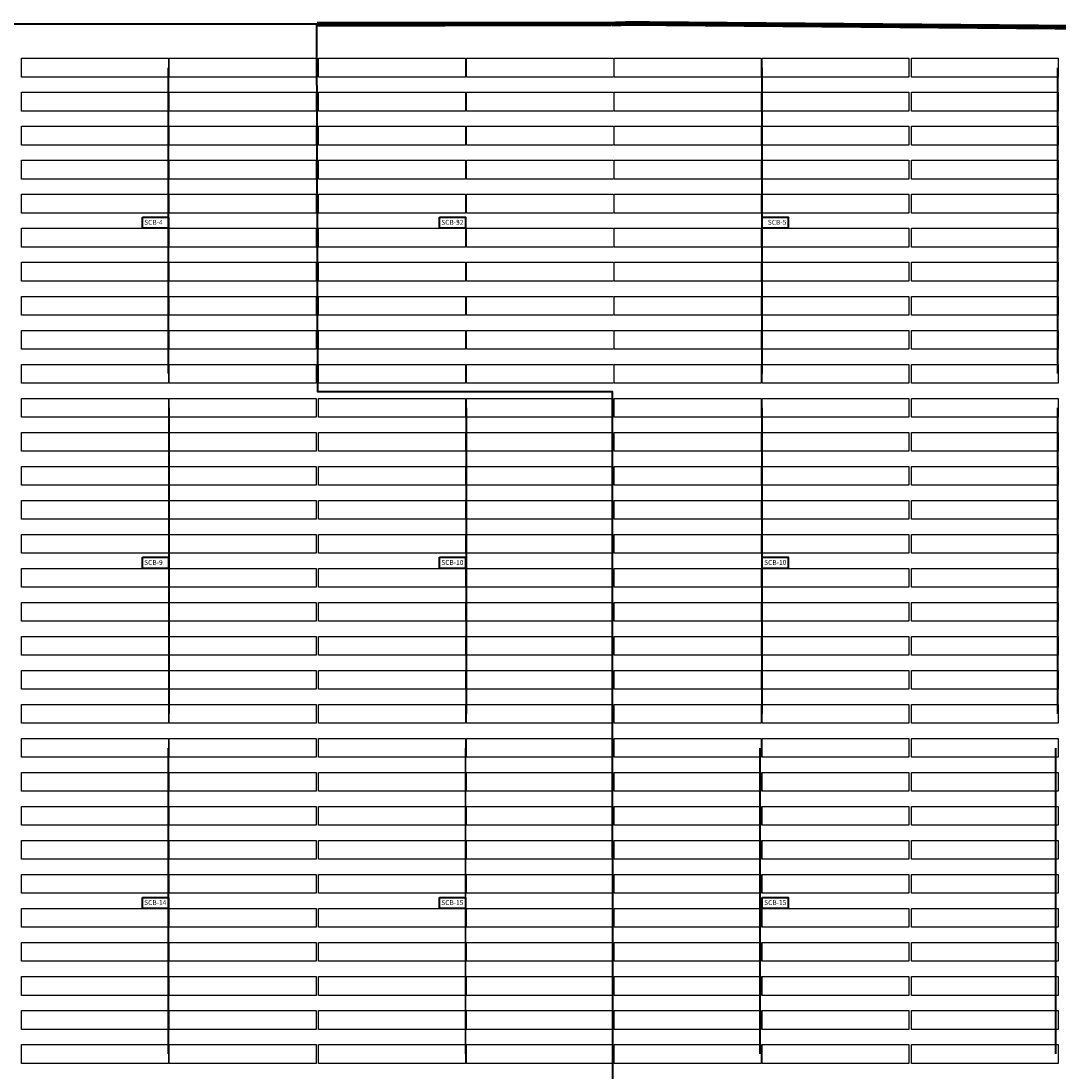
# Model space of a CAD drawing. Header units: inches. Extents: x 727810 to 1461440, y 2714588 to 5435005.
# Tile 150 of 233: x 729140 to 729354, y 2716105 to 2716321. Entities that reach past the tile are written whole.
import ezdxf

# ---------------------------------------------------------------- set-up
doc = ezdxf.new("R2010")
doc.units = ezdxf.units.IN
doc.header["$MEASUREMENT"] = 0
for name, color, linetype in [('BHEL Make', 1, 'Continuous'), ('Emvee', 3, 'Continuous'), ('Mundra 335', 7, 'Continuous'), ('POLYLINE', 3, 'Continuous'), ('Saatvik', 5, 'Continuous'), ('SCB', 7, 'Continuous'), ('tranch', 7, 'Continuous')]:
    doc.layers.add(name, color=color, linetype=linetype)
doc.styles.get("Standard").update_dxf_attribs({"font": 'arial.ttf'})

# ---------------------------------------------------------------- blocks, each defined once
blk = doc.blocks.new('245')
at = {"layer": 'SCB', "lineweight": 40}
for points in [[(727940.22, 2716280.28), (727945.56, 2716280.28), (727945.56, 2716277.98)], [(727945.56, 2716277.98), (727940.22, 2716277.98), (727940.22, 2716280.28)]]:
    blk.add_lwpolyline(points, dxfattribs=at)

msp = doc.modelspace()

# ---------------------------------------------------------------- linework, layer by layer
at = {"layer": 'BHEL Make', "color": 1}
for points in [[(729201.22993, 2716312.97565), (729231.44993, 2716312.97565), (729231.44993, 2716309.11565), (729201.22993, 2716309.11565), (729201.22993, 2716312.97565)], [(729261.86993, 2716309.11565), (729231.64993, 2716309.11565), (729231.64993, 2716312.97565), (729261.86993, 2716312.97565)], [(729201.22993, 2716305.97565), (729231.44993, 2716305.97565), (729231.44993, 2716302.11565), (729201.22993, 2716302.11565), (729201.22993, 2716305.97565)], [(729261.86993, 2716302.11565), (729231.64993, 2716302.11565), (729231.64993, 2716305.97565), (729261.86993, 2716305.97565)], [(729201.22993, 2716298.97565), (729231.44993, 2716298.97565), (729231.44993, 2716295.11565), (729201.22993, 2716295.11565), (729201.22993, 2716298.97565)], [(729261.86993, 2716295.11565), (729231.64993, 2716295.11565), (729231.64993, 2716298.97565), (729261.86993, 2716298.97565)], [(729201.22993, 2716291.97565), (729231.44993, 2716291.97565), (729231.44993, 2716288.11565), (729201.22993, 2716288.11565), (729201.22993, 2716291.97565)], [(729261.86993, 2716288.11565), (729231.64993, 2716288.11565), (729231.64993, 2716291.97565), (729261.86993, 2716291.97565)], [(729201.22993, 2716284.97565), (729231.44993, 2716284.97565), (729231.44993, 2716281.11565), (729201.22993, 2716281.11565), (729201.22993, 2716284.97565)], [(729261.86993, 2716281.11565), (729231.64993, 2716281.11565), (729231.64993, 2716284.97565), (729261.86993, 2716284.97565)], [(729231.44993, 2716280.27726), (729231.44993, 2716274.11565), (729201.22993, 2716274.11565), (729201.22993, 2716277.97565), (729231.44993, 2716277.97565)], [(729261.86993, 2716274.11565), (729231.64993, 2716274.11565), (729231.64993, 2716277.97565), (729261.86993, 2716277.97565)], [(729201.22993, 2716270.97565), (729231.44993, 2716270.97565), (729231.44993, 2716267.11565), (729201.22993, 2716267.11565), (729201.22993, 2716270.97565)], [(729261.86993, 2716267.11565), (729231.64993, 2716267.11565), (729231.64993, 2716270.97565), (729261.86993, 2716270.97565)], [(729201.22993, 2716263.97565), (729231.44993, 2716263.97565), (729231.44993, 2716260.11565), (729201.22993, 2716260.11565), (729201.22993, 2716263.97565)], [(729261.86993, 2716260.11565), (729231.64993, 2716260.11565), (729231.64993, 2716263.97565), (729261.86993, 2716263.97565)], [(729201.22993, 2716256.97565), (729231.44993, 2716256.97565), (729231.44993, 2716253.11565), (729201.22993, 2716253.11565), (729201.22993, 2716256.97565)], [(729261.86993, 2716253.11565), (729231.64993, 2716253.11565), (729231.64993, 2716256.97565), (729261.86993, 2716256.97565)], [(729201.22993, 2716249.97565), (729231.44993, 2716249.97565), (729231.44993, 2716246.11565), (729201.22993, 2716246.11565), (729201.22993, 2716249.97565)], [(729261.86993, 2716246.11565), (729231.64993, 2716246.11565), (729231.64993, 2716249.97565), (729261.86993, 2716249.97565)]]:
    msp.add_lwpolyline(points, dxfattribs=at)
at = {"layer": 'Emvee', "color": 3}
for points in [[(729140.08993, 2716312.97565), (729170.30993, 2716312.97565), (729170.30993, 2716309.11565), (729140.08993, 2716309.11565), (729140.08993, 2716312.97565)], [(729170.50993, 2716312.97565), (729200.72993, 2716312.97565), (729200.72993, 2716309.11565), (729170.50993, 2716309.11565), (729170.50993, 2716312.97565)], [(729140.08993, 2716305.97565), (729170.30993, 2716305.97565), (729170.30993, 2716302.11565), (729140.08993, 2716302.11565), (729140.08993, 2716305.97565)], [(729170.50993, 2716305.97565), (729200.72993, 2716305.97565), (729200.72993, 2716302.11565), (729170.50993, 2716302.11565), (729170.50993, 2716305.97565)], [(729140.08993, 2716298.97565), (729170.30993, 2716298.97565), (729170.30993, 2716295.11565), (729140.08993, 2716295.11565), (729140.08993, 2716298.97565)], [(729170.50993, 2716298.97565), (729200.72993, 2716298.97565), (729200.72993, 2716295.11565), (729170.50993, 2716295.11565), (729170.50993, 2716298.97565)], [(729140.08993, 2716291.97565), (729170.30993, 2716291.97565), (729170.30993, 2716288.11565), (729140.08993, 2716288.11565), (729140.08993, 2716291.97565)], [(729170.50993, 2716291.97565), (729200.72993, 2716291.97565), (729200.72993, 2716288.11565), (729170.50993, 2716288.11565), (729170.50993, 2716291.97565)], [(729140.08993, 2716284.97565), (729170.30993, 2716284.97565), (729170.30993, 2716281.11565), (729140.08993, 2716281.11565), (729140.08993, 2716284.97565)], [(729170.50993, 2716284.97565), (729200.72993, 2716284.97565), (729200.72993, 2716281.11565), (729170.50993, 2716281.11565), (729170.50993, 2716284.97565)], [(729170.30993, 2716280.27726), (729170.30993, 2716274.11565), (729140.08993, 2716274.11565), (729140.08993, 2716277.97565), (729170.30993, 2716277.97565)], [(729170.50993, 2716277.97565), (729200.72993, 2716277.97565), (729200.72993, 2716274.11565), (729170.50993, 2716274.11565), (729170.50993, 2716277.97565)], [(729140.08993, 2716270.97565), (729170.30993, 2716270.97565), (729170.30993, 2716267.11565), (729140.08993, 2716267.11565), (729140.08993, 2716270.97565)], [(729170.50993, 2716270.97565), (729200.72993, 2716270.97565), (729200.72993, 2716267.11565), (729170.50993, 2716267.11565), (729170.50993, 2716270.97565)], [(729140.08993, 2716263.97565), (729170.30993, 2716263.97565), (729170.30993, 2716260.11565), (729140.08993, 2716260.11565), (729140.08993, 2716263.97565)], [(729170.50993, 2716263.97565), (729200.72993, 2716263.97565), (729200.72993, 2716260.11565), (729170.50993, 2716260.11565), (729170.50993, 2716263.97565)], [(729140.08993, 2716256.97565), (729170.30993, 2716256.97565), (729170.30993, 2716253.11565), (729140.08993, 2716253.11565), (729140.08993, 2716256.97565)], [(729170.50993, 2716256.97565), (729200.72993, 2716256.97565), (729200.72993, 2716253.11565), (729170.50993, 2716253.11565), (729170.50993, 2716256.97565)], [(729140.08993, 2716249.97565), (729170.30993, 2716249.97565), (729170.30993, 2716246.11565), (729140.08993, 2716246.11565), (729140.08993, 2716249.97565)], [(729170.50993, 2716249.97565), (729200.72993, 2716249.97565), (729200.72993, 2716246.11565), (729170.50993, 2716246.11565), (729170.50993, 2716249.97565)], [(729140.08993, 2716242.97565), (729170.30993, 2716242.97565), (729170.30993, 2716239.11565), (729140.08993, 2716239.11565), (729140.08993, 2716242.97565)], [(729170.50993, 2716242.97565), (729200.72993, 2716242.97565), (729200.72993, 2716239.11565), (729170.50993, 2716239.11565), (729170.50993, 2716242.97565)], [(729201.22993, 2716242.97565), (729231.44993, 2716242.97565), (729231.44993, 2716239.11565), (729201.22993, 2716239.11565), (729201.22993, 2716242.97565)], [(729261.86993, 2716239.11565), (729231.64993, 2716239.11565), (729231.64993, 2716242.97565), (729261.86993, 2716242.97565)], [(729140.08993, 2716235.97565), (729170.30993, 2716235.97565), (729170.30993, 2716232.11565), (729140.08993, 2716232.11565), (729140.08993, 2716235.97565)], [(729170.50993, 2716235.97565), (729200.72993, 2716235.97565), (729200.72993, 2716232.11565), (729170.50993, 2716232.11565), (729170.50993, 2716235.97565)], [(729201.22993, 2716235.97565), (729231.44993, 2716235.97565), (729231.44993, 2716232.11565), (729201.22993, 2716232.11565), (729201.22993, 2716235.97565)], [(729261.86993, 2716232.11565), (729231.64993, 2716232.11565), (729231.64993, 2716235.97565), (729261.86993, 2716235.97565)], [(729140.08993, 2716228.97565), (729170.30993, 2716228.97565), (729170.30993, 2716225.11565), (729140.08993, 2716225.11565), (729140.08993, 2716228.97565)], [(729170.50993, 2716228.97565), (729200.72993, 2716228.97565), (729200.72993, 2716225.11565), (729170.50993, 2716225.11565), (729170.50993, 2716228.97565)], [(729201.22993, 2716228.97565), (729231.44993, 2716228.97565), (729231.44993, 2716225.11565), (729201.22993, 2716225.11565), (729201.22993, 2716228.97565)], [(729261.86993, 2716225.11565), (729231.64993, 2716225.11565), (729231.64993, 2716228.97565), (729261.86993, 2716228.97565)], [(729140.08993, 2716221.97565), (729170.30993, 2716221.97565), (729170.30993, 2716218.11565), (729140.08993, 2716218.11565), (729140.08993, 2716221.97565)], [(729170.50993, 2716221.97565), (729200.72993, 2716221.97565), (729200.72993, 2716218.11565), (729170.50993, 2716218.11565), (729170.50993, 2716221.97565)], [(729201.22993, 2716221.97565), (729231.44993, 2716221.97565), (729231.44993, 2716218.11565), (729201.22993, 2716218.11565), (729201.22993, 2716221.97565)], [(729261.86993, 2716218.11565), (729231.64993, 2716218.11565), (729231.64993, 2716221.97565), (729261.86993, 2716221.97565)], [(729140.08993, 2716214.97565), (729170.30993, 2716214.97565), (729170.30993, 2716211.11565), (729140.08993, 2716211.11565), (729140.08993, 2716214.97565)], [(729170.50993, 2716214.97565), (729200.72993, 2716214.97565), (729200.72993, 2716211.11565), (729170.50993, 2716211.11565), (729170.50993, 2716214.97565)], [(729201.22993, 2716214.97565), (729231.44993, 2716214.97565), (729231.44993, 2716211.11565), (729201.22993, 2716211.11565), (729201.22993, 2716214.97565)], [(729261.86993, 2716211.11565), (729231.64993, 2716211.11565), (729231.64993, 2716214.97565), (729261.86993, 2716214.97565)], [(729170.30993, 2716210.27726), (729170.30993, 2716204.11565), (729140.08993, 2716204.11565), (729140.08993, 2716207.97565), (729170.30993, 2716207.97565)], [(729231.44993, 2716210.27726), (729231.44993, 2716204.11565), (729201.22993, 2716204.11565), (729201.22993, 2716207.97565), (729231.44993, 2716207.97565)], [(729170.50993, 2716207.97565), (729200.72993, 2716207.97565), (729200.72993, 2716204.11565), (729170.50993, 2716204.11565), (729170.50993, 2716207.97565)], [(729261.86993, 2716204.11565), (729231.64993, 2716204.11565), (729231.64993, 2716207.97565), (729261.86993, 2716207.97565)], [(729140.08993, 2716200.97565), (729170.30993, 2716200.97565), (729170.30993, 2716197.11565), (729140.08993, 2716197.11565), (729140.08993, 2716200.97565)], [(729170.50993, 2716200.97565), (729200.72993, 2716200.97565), (729200.72993, 2716197.11565), (729170.50993, 2716197.11565), (729170.50993, 2716200.97565)], [(729201.22993, 2716200.97565), (729231.44993, 2716200.97565), (729231.44993, 2716197.11565), (729201.22993, 2716197.11565), (729201.22993, 2716200.97565)], [(729261.86993, 2716197.11565), (729231.64993, 2716197.11565), (729231.64993, 2716200.97565), (729261.86993, 2716200.97565)], [(729140.08993, 2716193.97565), (729170.30993, 2716193.97565), (729170.30993, 2716190.11565), (729140.08993, 2716190.11565), (729140.08993, 2716193.97565)], [(729170.50993, 2716193.97565), (729200.72993, 2716193.97565), (729200.72993, 2716190.11565), (729170.50993, 2716190.11565), (729170.50993, 2716193.97565)], [(729201.22993, 2716193.97565), (729231.44993, 2716193.97565), (729231.44993, 2716190.11565), (729201.22993, 2716190.11565), (729201.22993, 2716193.97565)], [(729261.86993, 2716190.11565), (729231.64993, 2716190.11565), (729231.64993, 2716193.97565), (729261.86993, 2716193.97565)], [(729140.08993, 2716186.97565), (729170.30993, 2716186.97565), (729170.30993, 2716183.11565), (729140.08993, 2716183.11565), (729140.08993, 2716186.97565)], [(729170.50993, 2716186.97565), (729200.72993, 2716186.97565), (729200.72993, 2716183.11565), (729170.50993, 2716183.11565), (729170.50993, 2716186.97565)], [(729201.22993, 2716186.97565), (729231.44993, 2716186.97565), (729231.44993, 2716183.11565), (729201.22993, 2716183.11565), (729201.22993, 2716186.97565)], [(729261.86993, 2716183.11565), (729231.64993, 2716183.11565), (729231.64993, 2716186.97565), (729261.86993, 2716186.97565)], [(729140.08993, 2716179.97565), (729170.30993, 2716179.97565), (729170.30993, 2716176.11565), (729140.08993, 2716176.11565), (729140.08993, 2716179.97565)], [(729170.50993, 2716179.97565), (729200.72993, 2716179.97565), (729200.72993, 2716176.11565), (729170.50993, 2716176.11565), (729170.50993, 2716179.97565)], [(729201.22993, 2716179.97565), (729231.44993, 2716179.97565), (729231.44993, 2716176.11565), (729201.22993, 2716176.11565), (729201.22993, 2716179.97565)], [(729261.86993, 2716176.11565), (729231.64993, 2716176.11565), (729231.64993, 2716179.97565), (729261.86993, 2716179.97565)], [(729201.22993, 2716116.97565), (729231.44993, 2716116.97565), (729231.44993, 2716113.11565), (729201.22993, 2716113.11565), (729201.22993, 2716116.97565)], [(729261.86993, 2716113.11565), (729231.64993, 2716113.11565), (729231.64993, 2716116.97565), (729261.86993, 2716116.97565)], [(729201.22993, 2716109.97565), (729231.44993, 2716109.97565), (729231.44993, 2716106.11565), (729201.22993, 2716106.11565), (729201.22993, 2716109.97565)], [(729261.86993, 2716106.11565), (729231.64993, 2716106.11565), (729231.64993, 2716109.97565), (729261.86993, 2716109.97565)]]:
    msp.add_lwpolyline(points, dxfattribs=at)
at = {"layer": 'Mundra 335', "color": 2}
for points in [[(729140.08993, 2716172.97565), (729170.30993, 2716172.97565), (729170.30993, 2716169.11565), (729140.08993, 2716169.11565), (729140.08993, 2716172.97565)], [(729170.50993, 2716172.97565), (729200.72993, 2716172.97565), (729200.72993, 2716169.11565), (729170.50993, 2716169.11565), (729170.50993, 2716172.97565)], [(729201.22993, 2716172.97565), (729231.44993, 2716172.97565), (729231.44993, 2716169.11565), (729201.22993, 2716169.11565), (729201.22993, 2716172.97565)], [(729261.86993, 2716169.11565), (729231.64993, 2716169.11565), (729231.64993, 2716172.97565), (729261.86993, 2716172.97565)], [(729140.08993, 2716165.97565), (729170.30993, 2716165.97565), (729170.30993, 2716162.11565), (729140.08993, 2716162.11565), (729140.08993, 2716165.97565)], [(729170.50993, 2716165.97565), (729200.72993, 2716165.97565), (729200.72993, 2716162.11565), (729170.50993, 2716162.11565), (729170.50993, 2716165.97565)], [(729201.22993, 2716165.97565), (729231.44993, 2716165.97565), (729231.44993, 2716162.11565), (729201.22993, 2716162.11565), (729201.22993, 2716165.97565)], [(729261.86993, 2716162.11565), (729231.64993, 2716162.11565), (729231.64993, 2716165.97565), (729261.86993, 2716165.97565)], [(729140.08993, 2716158.97565), (729170.30993, 2716158.97565), (729170.30993, 2716155.11565), (729140.08993, 2716155.11565), (729140.08993, 2716158.97565)], [(729170.50993, 2716158.97565), (729200.72993, 2716158.97565), (729200.72993, 2716155.11565), (729170.50993, 2716155.11565), (729170.50993, 2716158.97565)], [(729201.22993, 2716158.97565), (729231.44993, 2716158.97565), (729231.44993, 2716155.11565), (729201.22993, 2716155.11565), (729201.22993, 2716158.97565)], [(729261.86993, 2716155.11565), (729231.64993, 2716155.11565), (729231.64993, 2716158.97565), (729261.86993, 2716158.97565)], [(729140.08993, 2716151.97565), (729170.30993, 2716151.97565), (729170.30993, 2716148.11565), (729140.08993, 2716148.11565), (729140.08993, 2716151.97565)], [(729170.50993, 2716151.97565), (729200.72993, 2716151.97565), (729200.72993, 2716148.11565), (729170.50993, 2716148.11565), (729170.50993, 2716151.97565)], [(729201.22993, 2716151.97565), (729231.44993, 2716151.97565), (729231.44993, 2716148.11565), (729201.22993, 2716148.11565), (729201.22993, 2716151.97565)], [(729261.86993, 2716148.11565), (729231.64993, 2716148.11565), (729231.64993, 2716151.97565), (729261.86993, 2716151.97565)], [(729140.08993, 2716144.97565), (729170.30993, 2716144.97565), (729170.30993, 2716141.11565), (729140.08993, 2716141.11565), (729140.08993, 2716144.97565)], [(729170.50993, 2716144.97565), (729200.72993, 2716144.97565), (729200.72993, 2716141.11565), (729170.50993, 2716141.11565), (729170.50993, 2716144.97565)], [(729201.22993, 2716144.97565), (729231.44993, 2716144.97565), (729231.44993, 2716141.11565), (729201.22993, 2716141.11565), (729201.22993, 2716144.97565)], [(729261.86993, 2716141.11565), (729231.64993, 2716141.11565), (729231.64993, 2716144.97565), (729261.86993, 2716144.97565)], [(729170.30993, 2716140.27726), (729170.30993, 2716134.11565), (729140.08993, 2716134.11565), (729140.08993, 2716137.97565), (729170.30993, 2716137.97565)], [(729231.44993, 2716140.27726), (729231.44993, 2716134.11565), (729201.22993, 2716134.11565), (729201.22993, 2716137.97565), (729231.44993, 2716137.97565)], [(729170.50993, 2716137.97565), (729200.72993, 2716137.97565), (729200.72993, 2716134.11565), (729170.50993, 2716134.11565), (729170.50993, 2716137.97565)], [(729261.86993, 2716134.11565), (729231.64993, 2716134.11565), (729231.64993, 2716137.97565), (729261.86993, 2716137.97565)], [(729140.08993, 2716130.97565), (729170.30993, 2716130.97565), (729170.30993, 2716127.11565), (729140.08993, 2716127.11565), (729140.08993, 2716130.97565)], [(729170.50993, 2716130.97565), (729200.72993, 2716130.97565), (729200.72993, 2716127.11565), (729170.50993, 2716127.11565), (729170.50993, 2716130.97565)], [(729201.22993, 2716130.97565), (729231.44993, 2716130.97565), (729231.44993, 2716127.11565), (729201.22993, 2716127.11565), (729201.22993, 2716130.97565)], [(729261.86993, 2716127.11565), (729231.64993, 2716127.11565), (729231.64993, 2716130.97565), (729261.86993, 2716130.97565)], [(729140.08993, 2716123.97565), (729170.30993, 2716123.97565), (729170.30993, 2716120.11565), (729140.08993, 2716120.11565), (729140.08993, 2716123.97565)], [(729170.50993, 2716123.97565), (729200.72993, 2716123.97565), (729200.72993, 2716120.11565), (729170.50993, 2716120.11565), (729170.50993, 2716123.97565)], [(729201.22993, 2716123.97565), (729231.44993, 2716123.97565), (729231.44993, 2716120.11565), (729201.22993, 2716120.11565), (729201.22993, 2716123.97565)], [(729261.86993, 2716120.11565), (729231.64993, 2716120.11565), (729231.64993, 2716123.97565), (729261.86993, 2716123.97565)], [(729140.08993, 2716116.97565), (729170.30993, 2716116.97565), (729170.30993, 2716113.11565), (729140.08993, 2716113.11565), (729140.08993, 2716116.97565)], [(729170.50993, 2716116.97565), (729200.72993, 2716116.97565), (729200.72993, 2716113.11565), (729170.50993, 2716113.11565), (729170.50993, 2716116.97565)], [(729140.08993, 2716109.97565), (729170.30993, 2716109.97565), (729170.30993, 2716106.11565), (729140.08993, 2716106.11565), (729140.08993, 2716109.97565)], [(729170.50993, 2716109.97565), (729200.72993, 2716109.97565), (729200.72993, 2716106.11565), (729170.50993, 2716106.11565), (729170.50993, 2716109.97565)]]:
    msp.add_lwpolyline(points, dxfattribs=at)
at = {"layer": 'POLYLINE', "color": 0, "lineweight": 40, "const_width": 1}
for points in [[(729570.3669, 2716317.52732), (729265.34524, 2716320.14092), (729261.55825, 2716320.01318)], [(729261.55825, 2716320.01318), (729200.87104, 2716320.00589)], [(729261.55825, 2716320.01318), (729200.87104, 2716320.00589)]]:
    msp.add_lwpolyline(points, dxfattribs=at)
at = {"layer": 'POLYLINE', "color": 0, "lineweight": 40}
msp.add_lwpolyline([(728956.80067, 2715858.65818), (729261.83861, 2715860.8799), (729261.73233, 2716244.34627), (729201.05605, 2716244.34627), (729200.87104, 2716320.00589), (728956.48916, 2716319.97655)], dxfattribs=at)
at = {"layer": 'Saatvik', "color": 5}
for points in [[(729262.06993, 2716312.97565), (729292.28993, 2716312.97565), (729292.28993, 2716309.11565), (729262.06993, 2716309.11565), (729262.06993, 2716312.97565)], [(729292.48993, 2716312.97565), (729322.70993, 2716312.97565), (729322.70993, 2716309.11565), (729292.48993, 2716309.11565), (729292.48993, 2716312.97565)], [(729323.20993, 2716312.97565), (729353.42993, 2716312.97565), (729353.42993, 2716309.11565), (729323.20993, 2716309.11565), (729323.20993, 2716312.97565)], [(729262.06993, 2716305.97565), (729292.28993, 2716305.97565), (729292.28993, 2716302.11565), (729262.06993, 2716302.11565), (729262.06993, 2716305.97565)], [(729292.48993, 2716305.97565), (729322.70993, 2716305.97565), (729322.70993, 2716302.11565), (729292.48993, 2716302.11565), (729292.48993, 2716305.97565)], [(729323.20993, 2716305.97565), (729353.42993, 2716305.97565), (729353.42993, 2716302.11565), (729323.20993, 2716302.11565), (729323.20993, 2716305.97565)], [(729262.06993, 2716298.97565), (729292.28993, 2716298.97565), (729292.28993, 2716295.11565), (729262.06993, 2716295.11565), (729262.06993, 2716298.97565)], [(729292.48993, 2716298.97565), (729322.70993, 2716298.97565), (729322.70993, 2716295.11565), (729292.48993, 2716295.11565), (729292.48993, 2716298.97565)], [(729323.20993, 2716298.97565), (729353.42993, 2716298.97565), (729353.42993, 2716295.11565), (729323.20993, 2716295.11565), (729323.20993, 2716298.97565)], [(729262.06993, 2716291.97565), (729292.28993, 2716291.97565), (729292.28993, 2716288.11565), (729262.06993, 2716288.11565), (729262.06993, 2716291.97565)], [(729292.48993, 2716291.97565), (729322.70993, 2716291.97565), (729322.70993, 2716288.11565), (729292.48993, 2716288.11565), (729292.48993, 2716291.97565)], [(729323.20993, 2716291.97565), (729353.42993, 2716291.97565), (729353.42993, 2716288.11565), (729323.20993, 2716288.11565), (729323.20993, 2716291.97565)], [(729262.06993, 2716284.97565), (729292.28993, 2716284.97565), (729292.28993, 2716281.11565), (729262.06993, 2716281.11565), (729262.06993, 2716284.97565)], [(729292.48993, 2716284.97565), (729322.70993, 2716284.97565), (729322.70993, 2716281.11565), (729292.48993, 2716281.11565), (729292.48993, 2716284.97565)], [(729323.20993, 2716284.97565), (729353.42993, 2716284.97565), (729353.42993, 2716281.11565), (729323.20993, 2716281.11565), (729323.20993, 2716284.97565)], [(729292.48993, 2716277.97565), (729322.70993, 2716277.97565), (729322.70993, 2716274.11565), (729292.48993, 2716274.11565), (729292.48993, 2716280.10469)], [(729262.06993, 2716277.97565), (729292.28993, 2716277.97565), (729292.28993, 2716274.11565), (729262.06993, 2716274.11565), (729262.06993, 2716277.97565)], [(729323.20993, 2716277.97565), (729353.42993, 2716277.97565), (729353.42993, 2716274.11565), (729323.20993, 2716274.11565), (729323.20993, 2716277.97565)], [(729262.06993, 2716270.97565), (729292.28993, 2716270.97565), (729292.28993, 2716267.11565), (729262.06993, 2716267.11565), (729262.06993, 2716270.97565)], [(729292.48993, 2716270.97565), (729322.70993, 2716270.97565), (729322.70993, 2716267.11565), (729292.48993, 2716267.11565), (729292.48993, 2716270.97565)], [(729323.20993, 2716270.97565), (729353.42993, 2716270.97565), (729353.42993, 2716267.11565), (729323.20993, 2716267.11565), (729323.20993, 2716270.97565)], [(729262.06993, 2716263.97565), (729292.28993, 2716263.97565), (729292.28993, 2716260.11565), (729262.06993, 2716260.11565), (729262.06993, 2716263.97565)], [(729292.48993, 2716263.97565), (729322.70993, 2716263.97565), (729322.70993, 2716260.11565), (729292.48993, 2716260.11565), (729292.48993, 2716263.97565)], [(729323.20993, 2716263.97565), (729353.42993, 2716263.97565), (729353.42993, 2716260.11565), (729323.20993, 2716260.11565), (729323.20993, 2716263.97565)], [(729262.06993, 2716256.97565), (729292.28993, 2716256.97565), (729292.28993, 2716253.11565), (729262.06993, 2716253.11565), (729262.06993, 2716256.97565)], [(729292.48993, 2716256.97565), (729322.70993, 2716256.97565), (729322.70993, 2716253.11565), (729292.48993, 2716253.11565), (729292.48993, 2716256.97565)], [(729323.20993, 2716256.97565), (729353.42993, 2716256.97565), (729353.42993, 2716253.11565), (729323.20993, 2716253.11565), (729323.20993, 2716256.97565)], [(729262.06993, 2716249.97565), (729292.28993, 2716249.97565), (729292.28993, 2716246.11565), (729262.06993, 2716246.11565), (729262.06993, 2716249.97565)], [(729292.48993, 2716249.97565), (729322.70993, 2716249.97565), (729322.70993, 2716246.11565), (729292.48993, 2716246.11565), (729292.48993, 2716249.97565)], [(729323.20993, 2716249.97565), (729353.42993, 2716249.97565), (729353.42993, 2716246.11565), (729323.20993, 2716246.11565), (729323.20993, 2716249.97565)], [(729262.06993, 2716242.97565), (729292.28993, 2716242.97565), (729292.28993, 2716239.11565), (729262.06993, 2716239.11565), (729262.06993, 2716242.97565)], [(729292.48993, 2716242.97565), (729322.70993, 2716242.97565), (729322.70993, 2716239.11565), (729292.48993, 2716239.11565), (729292.48993, 2716242.97565)], [(729323.20993, 2716242.97565), (729353.42993, 2716242.97565), (729353.42993, 2716239.11565), (729323.20993, 2716239.11565), (729323.20993, 2716242.97565)], [(729262.06993, 2716235.97565), (729292.28993, 2716235.97565), (729292.28993, 2716232.11565), (729262.06993, 2716232.11565), (729262.06993, 2716235.97565)], [(729292.48993, 2716235.97565), (729322.70993, 2716235.97565), (729322.70993, 2716232.11565), (729292.48993, 2716232.11565), (729292.48993, 2716235.97565)], [(729323.20993, 2716235.97565), (729353.42993, 2716235.97565), (729353.42993, 2716232.11565), (729323.20993, 2716232.11565), (729323.20993, 2716235.97565)], [(729262.06993, 2716228.97565), (729292.28993, 2716228.97565), (729292.28993, 2716225.11565), (729262.06993, 2716225.11565), (729262.06993, 2716228.97565)], [(729292.48993, 2716228.97565), (729322.70993, 2716228.97565), (729322.70993, 2716225.11565), (729292.48993, 2716225.11565), (729292.48993, 2716228.97565)], [(729323.20993, 2716228.97565), (729353.42993, 2716228.97565), (729353.42993, 2716225.11565), (729323.20993, 2716225.11565), (729323.20993, 2716228.97565)], [(729262.06993, 2716221.97565), (729292.28993, 2716221.97565), (729292.28993, 2716218.11565), (729262.06993, 2716218.11565), (729262.06993, 2716221.97565)], [(729292.48993, 2716221.97565), (729322.70993, 2716221.97565), (729322.70993, 2716218.11565), (729292.48993, 2716218.11565), (729292.48993, 2716221.97565)], [(729323.20993, 2716221.97565), (729353.42993, 2716221.97565), (729353.42993, 2716218.11565), (729323.20993, 2716218.11565), (729323.20993, 2716221.97565)], [(729262.06993, 2716214.97565), (729292.28993, 2716214.97565), (729292.28993, 2716211.11565), (729262.06993, 2716211.11565), (729262.06993, 2716214.97565)], [(729292.48993, 2716214.97565), (729322.70993, 2716214.97565), (729322.70993, 2716211.11565), (729292.48993, 2716211.11565), (729292.48993, 2716214.97565)], [(729323.20993, 2716214.97565), (729353.42993, 2716214.97565), (729353.42993, 2716211.11565), (729323.20993, 2716211.11565), (729323.20993, 2716214.97565)], [(729292.48993, 2716207.97565), (729322.70993, 2716207.97565), (729322.70993, 2716204.11565), (729292.48993, 2716204.11565), (729292.48993, 2716210.10469)], [(729262.06993, 2716207.97565), (729292.28993, 2716207.97565), (729292.28993, 2716204.11565), (729262.06993, 2716204.11565), (729262.06993, 2716207.97565)], [(729323.20993, 2716207.97565), (729353.42993, 2716207.97565), (729353.42993, 2716204.11565), (729323.20993, 2716204.11565), (729323.20993, 2716207.97565)], [(729262.06993, 2716200.97565), (729292.28993, 2716200.97565), (729292.28993, 2716197.11565), (729262.06993, 2716197.11565), (729262.06993, 2716200.97565)], [(729292.48993, 2716200.97565), (729322.70993, 2716200.97565), (729322.70993, 2716197.11565), (729292.48993, 2716197.11565), (729292.48993, 2716200.97565)], [(729323.20993, 2716200.97565), (729353.42993, 2716200.97565), (729353.42993, 2716197.11565), (729323.20993, 2716197.11565), (729323.20993, 2716200.97565)], [(729262.06993, 2716193.97565), (729292.28993, 2716193.97565), (729292.28993, 2716190.11565), (729262.06993, 2716190.11565), (729262.06993, 2716193.97565)], [(729292.48993, 2716193.97565), (729322.70993, 2716193.97565), (729322.70993, 2716190.11565), (729292.48993, 2716190.11565), (729292.48993, 2716193.97565)], [(729323.20993, 2716193.97565), (729353.42993, 2716193.97565), (729353.42993, 2716190.11565), (729323.20993, 2716190.11565), (729323.20993, 2716193.97565)], [(729262.06993, 2716186.97565), (729292.28993, 2716186.97565), (729292.28993, 2716183.11565), (729262.06993, 2716183.11565), (729262.06993, 2716186.97565)], [(729292.48993, 2716186.97565), (729322.70993, 2716186.97565), (729322.70993, 2716183.11565), (729292.48993, 2716183.11565), (729292.48993, 2716186.97565)], [(729323.20993, 2716186.97565), (729353.42993, 2716186.97565), (729353.42993, 2716183.11565), (729323.20993, 2716183.11565), (729323.20993, 2716186.97565)], [(729262.06993, 2716179.97565), (729292.28993, 2716179.97565), (729292.28993, 2716176.11565), (729262.06993, 2716176.11565), (729262.06993, 2716179.97565)], [(729292.48993, 2716179.97565), (729322.70993, 2716179.97565), (729322.70993, 2716176.11565), (729292.48993, 2716176.11565), (729292.48993, 2716179.97565)], [(729323.20993, 2716179.97565), (729353.42993, 2716179.97565), (729353.42993, 2716176.11565), (729323.20993, 2716176.11565), (729323.20993, 2716179.97565)], [(729262.06993, 2716172.97565), (729292.28993, 2716172.97565), (729292.28993, 2716169.11565), (729262.06993, 2716169.11565), (729262.06993, 2716172.97565)], [(729292.48993, 2716172.97565), (729322.70993, 2716172.97565), (729322.70993, 2716169.11565), (729292.48993, 2716169.11565), (729292.48993, 2716172.97565)], [(729323.20993, 2716172.97565), (729353.42993, 2716172.97565), (729353.42993, 2716169.11565), (729323.20993, 2716169.11565), (729323.20993, 2716172.97565)], [(729262.06993, 2716165.97565), (729292.28993, 2716165.97565), (729292.28993, 2716162.11565), (729262.06993, 2716162.11565), (729262.06993, 2716165.97565)], [(729292.48993, 2716165.97565), (729322.70993, 2716165.97565), (729322.70993, 2716162.11565), (729292.48993, 2716162.11565), (729292.48993, 2716165.97565)], [(729323.20993, 2716165.97565), (729353.42993, 2716165.97565), (729353.42993, 2716162.11565), (729323.20993, 2716162.11565), (729323.20993, 2716165.97565)], [(729262.06993, 2716158.97565), (729292.28993, 2716158.97565), (729292.28993, 2716155.11565), (729262.06993, 2716155.11565), (729262.06993, 2716158.97565)], [(729292.48993, 2716158.97565), (729322.70993, 2716158.97565), (729322.70993, 2716155.11565), (729292.48993, 2716155.11565), (729292.48993, 2716158.97565)], [(729323.20993, 2716158.97565), (729353.42993, 2716158.97565), (729353.42993, 2716155.11565), (729323.20993, 2716155.11565), (729323.20993, 2716158.97565)], [(729262.06993, 2716151.97565), (729292.28993, 2716151.97565), (729292.28993, 2716148.11565), (729262.06993, 2716148.11565), (729262.06993, 2716151.97565)], [(729292.48993, 2716151.97565), (729322.70993, 2716151.97565), (729322.70993, 2716148.11565), (729292.48993, 2716148.11565), (729292.48993, 2716151.97565)], [(729323.20993, 2716151.97565), (729353.42993, 2716151.97565), (729353.42993, 2716148.11565), (729323.20993, 2716148.11565), (729323.20993, 2716151.97565)], [(729262.06993, 2716144.97565), (729292.28993, 2716144.97565), (729292.28993, 2716141.11565), (729262.06993, 2716141.11565), (729262.06993, 2716144.97565)], [(729292.48993, 2716144.97565), (729322.70993, 2716144.97565), (729322.70993, 2716141.11565), (729292.48993, 2716141.11565), (729292.48993, 2716144.97565)], [(729323.20993, 2716144.97565), (729353.42993, 2716144.97565), (729353.42993, 2716141.11565), (729323.20993, 2716141.11565), (729323.20993, 2716144.97565)], [(729292.48993, 2716137.97565), (729322.70993, 2716137.97565), (729322.70993, 2716134.11565), (729292.48993, 2716134.11565), (729292.48993, 2716140.10469)], [(729262.06993, 2716137.97565), (729292.28993, 2716137.97565), (729292.28993, 2716134.11565), (729262.06993, 2716134.11565), (729262.06993, 2716137.97565)], [(729323.20993, 2716137.97565), (729353.42993, 2716137.97565), (729353.42993, 2716134.11565), (729323.20993, 2716134.11565), (729323.20993, 2716137.97565)], [(729262.06993, 2716130.97565), (729292.28993, 2716130.97565), (729292.28993, 2716127.11565), (729262.06993, 2716127.11565), (729262.06993, 2716130.97565)], [(729292.48993, 2716130.97565), (729322.70993, 2716130.97565), (729322.70993, 2716127.11565), (729292.48993, 2716127.11565), (729292.48993, 2716130.97565)], [(729323.20993, 2716130.97565), (729353.42993, 2716130.97565), (729353.42993, 2716127.11565), (729323.20993, 2716127.11565), (729323.20993, 2716130.97565)], [(729262.06993, 2716123.97565), (729292.28993, 2716123.97565), (729292.28993, 2716120.11565), (729262.06993, 2716120.11565), (729262.06993, 2716123.97565)], [(729292.48993, 2716123.97565), (729322.70993, 2716123.97565), (729322.70993, 2716120.11565), (729292.48993, 2716120.11565), (729292.48993, 2716123.97565)], [(729323.20993, 2716123.97565), (729353.42993, 2716123.97565), (729353.42993, 2716120.11565), (729323.20993, 2716120.11565), (729323.20993, 2716123.97565)], [(729262.06993, 2716116.97565), (729292.28993, 2716116.97565), (729292.28993, 2716113.11565), (729262.06993, 2716113.11565), (729262.06993, 2716116.97565)], [(729292.48993, 2716116.97565), (729322.70993, 2716116.97565), (729322.70993, 2716113.11565), (729292.48993, 2716113.11565), (729292.48993, 2716116.97565)], [(729323.20993, 2716116.97565), (729353.42993, 2716116.97565), (729353.42993, 2716113.11565), (729323.20993, 2716113.11565), (729323.20993, 2716116.97565)], [(729262.06993, 2716109.97565), (729292.28993, 2716109.97565), (729292.28993, 2716106.11565), (729262.06993, 2716106.11565), (729262.06993, 2716109.97565)], [(729292.48993, 2716109.97565), (729322.70993, 2716109.97565), (729322.70993, 2716106.11565), (729292.48993, 2716106.11565), (729292.48993, 2716109.97565)], [(729323.20993, 2716109.97565), (729353.42993, 2716109.97565), (729353.42993, 2716106.11565), (729323.20993, 2716106.11565), (729323.20993, 2716109.97565)]]:
    msp.add_lwpolyline(points, dxfattribs=at)
at = {"layer": 'tranch', "const_width": 0.4}
for points in [[(729170.30993, 2716279.12645), (729170.30993, 2716311.04565)], [(729292.48993, 2716279.12645), (729292.48993, 2716311.04565)], [(729353.32993, 2716279.12645), (729353.32993, 2716311.04565)], [(729170.30993, 2716279.12645), (729170.30993, 2716248.04565)], [(729292.48993, 2716279.12645), (729292.48993, 2716248.04565)], [(729353.32993, 2716279.12645), (729353.32993, 2716248.04565)], [(729170.43204, 2716209.12645), (729170.43204, 2716241.04565)], [(729231.60178, 2716209.12645), (729231.60178, 2716241.04565)], [(729292.48993, 2716209.12645), (729292.48993, 2716241.04565)], [(729353.32993, 2716209.12645), (729353.32993, 2716241.04565)], [(729170.43204, 2716209.12645), (729170.43204, 2716178.04565)], [(729231.60178, 2716209.12645), (729231.60178, 2716178.04565)], [(729292.48993, 2716209.12645), (729292.48993, 2716178.04565)], [(729353.32993, 2716209.12645), (729353.32993, 2716178.04565)], [(729170.30993, 2716139.12645), (729170.30993, 2716171.04565)], [(729231.44993, 2716139.12645), (729231.44993, 2716171.04565)], [(729292.05415, 2716139.12645), (729292.05415, 2716171.04565)], [(729352.89415, 2716139.12645), (729352.89415, 2716171.04565)], [(729170.30993, 2716139.12645), (729170.30993, 2716108.04565)], [(729231.44993, 2716139.12645), (729231.44993, 2716108.04565)], [(729292.05415, 2716139.12645), (729292.05415, 2716108.04565)], [(729352.89415, 2716139.12645), (729352.89415, 2716108.04565)]]:
    msp.add_lwpolyline(points, dxfattribs=at)

# ---------------------------------------------------------------- block references
at = {"layer": 'SCB', "color": 1, "lineweight": 40}
for p in [(1224.75082, 0), (1224.75082, 0), (1285.89082, 0), (1285.89082, 0), (1352.27077, 0), (1352.27077, 0), (1224.75082, -70), (1224.75082, -70), (1285.89082, -70), (1285.89082, -70), (1352.27077, -70), (1352.27077, -70), (1224.75082, -140), (1224.75082, -140), (1285.89082, -140), (1285.89082, -140), (1352.27077, -140), (1352.27077, -140)]:
    msp.add_blockref('245', p, dxfattribs=at)

# ---------------------------------------------------------------- texts
at = {"layer": 'SCB', "color": 7, "lineweight": 40, "char_height": 1}
for s, insert, attachment_point in [('SCB-4', (729165.32831, 2716279.70676), 1), ('SCB-4', (729165.32831, 2716279.70676), 1), ('SCB-5', (729226.46831, 2716279.70676), 1), ('SCB-32', (729226.46831, 2716279.70676), 1), ('SCB-5', (729297.47156, 2716279.70676), 3), ('SCB-9', (729165.32831, 2716209.70676), 1), ('SCB-9', (729165.32831, 2716209.70676), 1), ('SCB-10', (729226.46831, 2716209.70676), 1), ('SCB-10', (729226.46831, 2716209.70676), 1), ('SCB-10', (729297.47156, 2716209.70676), 3), ('SCB-10', (729297.47156, 2716209.70676), 3), ('SCB-14', (729165.32831, 2716139.70676), 1), ('SCB-14', (729165.32831, 2716139.70676), 1), ('SCB-15', (729226.46831, 2716139.70676), 1), ('SCB-15', (729226.46831, 2716139.70676), 1), ('SCB-15', (729297.47156, 2716139.70676), 3), ('SCB-15', (729297.47156, 2716139.70676), 3)]:
    msp.add_mtext_dynamic_manual_height_columns(s, width=10.9628712, gutter_width=20.36957, heights=[0], dxfattribs=dict(at, insert=insert, attachment_point=attachment_point))

doc.saveas('drawing.dxf')
